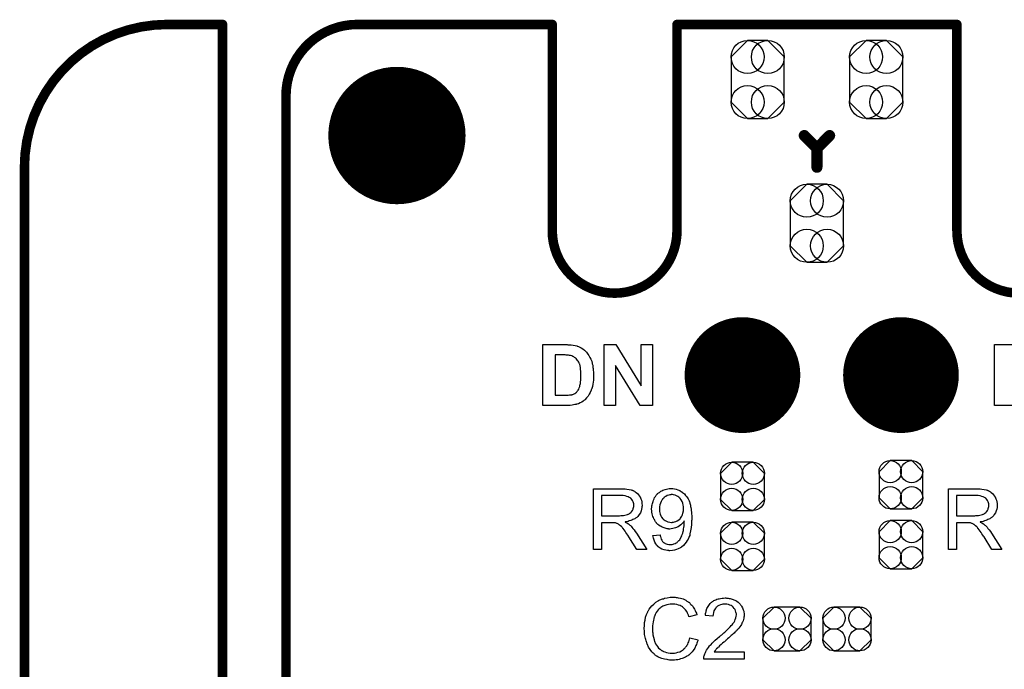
# Model space of a CAD drawing. Extents: x -0.07 to 0.95, y -0.15 to 1.54.
# Tile 19 of 22: x -0.05 to 0.57, y 1.13 to 1.54. Entities that reach past the tile are written whole.
import ezdxf

# ---------------------------------------------------------------- set-up
doc = ezdxf.new("R2010")
doc.units = 0
doc.layers.get('0').update_dxf_attribs({"linetype": 'CONTINUOUS'})
for name, color, linetype in [('gko', 6, 'CONTINUOUS'), ('gto', 2, 'CONTINUOUS'), ('gts', 1, 'CONTINUOUS')]:
    doc.layers.add(name, color=color, linetype=linetype)

# ---------------------------------------------------------------- blocks, each defined once
blk = doc.blocks.new('D45')
at = {"const_width": 0.003}
blk.add_lwpolyline([(-0.0015, 0, 1), (0.0015, 0, 1)], format="xyb", close=True, dxfattribs=at)
blk = doc.blocks.new('D72')
at = {"const_width": 0.0035}
blk.add_lwpolyline([(-0.00175, 0, 1), (0.00175, 0, 1)], format="xyb", close=True, dxfattribs=at)
blk = doc.blocks.new('D41')
at = {"const_width": 0.0433}
blk.add_lwpolyline([(-0.02165, 0, 1), (0.02165, 0, 1)], format="xyb", close=True, dxfattribs=at)
blk = doc.blocks.new('D78')
blk.add_lwpolyline([(0.0152, -0.0068), (0.0152, 0.0068), (0.0082, 0.0138), (-0.0082, 0.0138), (-0.0152, 0.0068), (-0.0152, -0.0068), (-0.0082, -0.0138), (0.0082, -0.0138)], close=True)
for centre in [(-0.0082, 0.0068), (0.0082, 0.0068), (-0.0082, -0.0068), (0.0082, -0.0068)]:
    blk.add_circle(centre, 0.007)
blk = doc.blocks.new('D83')
blk.add_lwpolyline([(-0.0068, -0.0152), (0.0068, -0.0152), (0.0138, -0.0082), (0.0138, 0.0082), (0.0068, 0.0152), (-0.0068, 0.0152), (-0.0138, 0.0082), (-0.0138, -0.0082)], close=True)
for centre in [(-0.0068, 0.0082), (0.0068, 0.0082), (-0.0068, -0.0082), (0.0068, -0.0082)]:
    blk.add_circle(centre, 0.007)
blk = doc.blocks.new('D84')
blk.add_lwpolyline([(0.0168, -0.0142), (0.0168, 0.0142), (0.0064, 0.0246), (-0.0064, 0.0246), (-0.0168, 0.0142), (-0.0168, -0.0142), (-0.0064, -0.0246), (0.0064, -0.0246)], close=True)
for centre in [(-0.0064, 0.0142), (0.0064, 0.0142), (-0.0064, -0.0142), (0.0064, -0.0142)]:
    blk.add_circle(centre, 0.0104)
blk = doc.blocks.new('D52')
at = {"const_width": 0.0365}
blk.add_lwpolyline([(-0.01825, 0, 1), (0.01825, 0, 1)], format="xyb", close=True, dxfattribs=at)

msp = doc.modelspace()

# ---------------------------------------------------------------- linework, layer by layer
at = {"layer": 'gko', "color": 6, "const_width": 0.006}
for points in [[(0.04, 1.54, 0.414214), (-0.05, 1.45)], [(0.16, 1.54, 0.414214), (0.115, 1.495)], [(0.283, 1.41, 1), (0.3617, 1.41)], [(0.5383, 1.41, 1), (0.617, 1.41)]]:
    msp.add_lwpolyline(points, format="xyb", dxfattribs=at)
for points in [[(0.04, 1.54), (0.04, 1.54)], [(0.04, 1.54), (0.04, 1.54)], [(0.04, 1.54), (0.075, 1.54)], [(0.075, 0.9764), (0.075, 1.54)], [(0.16, 1.54), (0.16, 1.54)], [(0.16, 1.54), (0.16, 1.54)], [(0.16, 1.54), (0.283, 1.54)], [(0.283, 1.41), (0.283, 1.54)], [(0.3617, 1.41), (0.3617, 1.54)], [(0.3617, 1.54), (0.5383, 1.54)], [(0.5383, 1.41), (0.5383, 1.54)], [(0.115, 1), (0.115, 1.495)], [(-0.05, -0.15), (-0.05, 1.45)], [(0.283, 1.41), (0.283, 1.41)], [(0.283, 1.41), (0.283, 1.41)], [(0.5383, 1.41), (0.5383, 1.41)], [(0.5383, 1.41), (0.5383, 1.41)]]:
    msp.add_lwpolyline(points, dxfattribs=at)
at = {"layer": 'gto', "color": 2, "const_width": 0.007}
for points in [[(0.442, 1.47), (0.45, 1.462)], [(0.45, 1.462), (0.458, 1.47)], [(0.45, 1.45), (0.45, 1.462)]]:
    msp.add_lwpolyline(points, dxfattribs=at)
at = {"layer": 'gto', "color": 2}
for points in [[(0.2928, 1.3381), (0.2938, 1.3381), (0.295, 1.338), (0.2962, 1.3379), (0.2974, 1.3377), (0.2984, 1.3374), (0.2985, 1.3374), (0.2986, 1.3374), (0.2988, 1.3373), (0.299, 1.3373), (0.2996, 1.337), (0.3004, 1.3366), (0.3013, 1.3361), (0.3023, 1.3355), (0.3033, 1.3348), (0.3042, 1.3339), (0.3043, 1.3339), (0.3043, 1.3338), (0.3046, 1.3334), (0.305, 1.3329), (0.3055, 1.3322), (0.3061, 1.3313), (0.3067, 1.3302), (0.3074, 1.329), (0.3079, 1.3277), (0.3079, 1.3276), (0.3079, 1.3275), (0.308, 1.3273), (0.3081, 1.327), (0.3081, 1.3267), (0.3082, 1.3262), (0.3084, 1.3257), (0.3085, 1.3252), (0.3086, 1.3246), (0.3087, 1.3238), (0.3089, 1.3231), (0.3089, 1.3223), (0.3091, 1.3206), (0.3091, 1.3186), (0.3091, 1.3186), (0.3091, 1.3184), (0.3091, 1.3182), (0.3091, 1.3178), (0.3091, 1.3174), (0.3091, 1.3169), (0.309, 1.3164), (0.309, 1.3158), (0.3089, 1.3145), (0.3086, 1.3132), (0.3083, 1.3118), (0.3079, 1.3105), (0.3079, 1.3104), (0.3079, 1.3103), (0.3077, 1.3101), (0.3076, 1.3097), (0.3075, 1.3094), (0.3073, 1.309), (0.3069, 1.308), (0.3063, 1.307), (0.3056, 1.3058), (0.3047, 1.3047), (0.3038, 1.3036), (0.3037, 1.3035), (0.3034, 1.3033), (0.303, 1.303), (0.3024, 1.3025), (0.3016, 1.302), (0.3007, 1.3015), (0.2996, 1.301), (0.2984, 1.3006), (0.2983, 1.3006), (0.2983, 1.3005), (0.2981, 1.3005), (0.2979, 1.3005), (0.2973, 1.3004), (0.2965, 1.3002), (0.2956, 1.3), (0.2944, 1.2999), (0.293, 1.2999), (0.2915, 1.2998), (0.277, 1.2998), (0.277, 1.3382), (0.2923, 1.3382), (0.2928, 1.3381)], [(0.3463, 1.2998), (0.3385, 1.2998), (0.3229, 1.3251), (0.3229, 1.2998), (0.3157, 1.2998), (0.3157, 1.3382), (0.3232, 1.3382), (0.3391, 1.3123), (0.3391, 1.3382), (0.3463, 1.3382), (0.3463, 1.2998)], [(0.5765, 1.2998), (0.562, 1.2998), (0.562, 1.3382), (0.5773, 1.3382)], [(0.2898, 1.3317), (0.2848, 1.3317), (0.2848, 1.3063), (0.2916, 1.3063), (0.2923, 1.3063), (0.2931, 1.3063), (0.2939, 1.3065), (0.2946, 1.3065), (0.2952, 1.3066), (0.2953, 1.3066), (0.2955, 1.3067), (0.2959, 1.3068), (0.2963, 1.307), (0.2968, 1.3072), (0.2973, 1.3075), (0.2978, 1.3078), (0.2983, 1.3082), (0.2984, 1.3083), (0.2985, 1.3085), (0.2988, 1.3087), (0.299, 1.3091), (0.2993, 1.3096), (0.2997, 1.3102), (0.3, 1.311), (0.3003, 1.3119), (0.3003, 1.312), (0.3004, 1.312), (0.3004, 1.3122), (0.3004, 1.3124), (0.3005, 1.3126), (0.3006, 1.313), (0.3008, 1.3138), (0.3009, 1.3148), (0.301, 1.3159), (0.3011, 1.3174), (0.3011, 1.3189), (0.3011, 1.319), (0.3011, 1.3192), (0.3011, 1.3194), (0.3011, 1.3197), (0.3011, 1.3201), (0.3011, 1.3205), (0.301, 1.3214), (0.3009, 1.3226), (0.3008, 1.3237), (0.3006, 1.3248), (0.3003, 1.3258), (0.3003, 1.3258), (0.3003, 1.3259), (0.3001, 1.3262), (0.3, 1.3266), (0.2998, 1.3272), (0.2994, 1.3277), (0.299, 1.3283), (0.2986, 1.3289), (0.2981, 1.3295), (0.298, 1.3295), (0.2979, 1.3297), (0.2975, 1.3299), (0.2971, 1.3302), (0.2966, 1.3305), (0.296, 1.3308), (0.2953, 1.3311), (0.2945, 1.3313), (0.2945, 1.3313), (0.2942, 1.3314), (0.2938, 1.3314), (0.2932, 1.3315), (0.2928, 1.3315), (0.2923, 1.3316), (0.2918, 1.3316), (0.2912, 1.3317), (0.2905, 1.3317), (0.2898, 1.3317)], [(0.3273, 1.2474), (0.3278, 1.2474), (0.3289, 1.2473), (0.3301, 1.2471), (0.3315, 1.247), (0.3327, 1.2467), (0.3333, 1.2465), (0.3338, 1.2464), (0.3339, 1.2464), (0.3339, 1.2463), (0.3343, 1.2461), (0.3348, 1.2459), (0.3354, 1.2455), (0.336, 1.245), (0.3368, 1.2444), (0.3374, 1.2436), (0.3381, 1.2427), (0.3381, 1.2426), (0.3381, 1.2426), (0.3384, 1.2422), (0.3386, 1.2417), (0.3389, 1.241), (0.3392, 1.2401), (0.3395, 1.2391), (0.3396, 1.2381), (0.3397, 1.2369), (0.3397, 1.2369), (0.3397, 1.2368), (0.3397, 1.2365), (0.3396, 1.2363), (0.3396, 1.2359), (0.3396, 1.2355), (0.3394, 1.2345), (0.339, 1.2334), (0.3386, 1.2323), (0.3379, 1.2311), (0.3375, 1.2305), (0.337, 1.23), (0.337, 1.2299), (0.3369, 1.2299), (0.3368, 1.2297), (0.3365, 1.2295), (0.3363, 1.2293), (0.3359, 1.2291), (0.3355, 1.2288), (0.335, 1.2285), (0.3345, 1.2282), (0.3339, 1.2279), (0.3332, 1.2276), (0.3325, 1.2273), (0.3316, 1.2271), (0.3308, 1.2268), (0.3299, 1.2266), (0.3289, 1.2265), (0.329, 1.2264), (0.3292, 1.2263), (0.3295, 1.2261), (0.33, 1.2259), (0.331, 1.2253), (0.3315, 1.2249), (0.3319, 1.2245), (0.332, 1.2244), (0.3323, 1.2242), (0.3328, 1.2237), (0.3333, 1.2232), (0.3339, 1.2224), (0.3346, 1.2215), (0.3354, 1.2205), (0.3361, 1.2194), (0.3427, 1.209), (0.3364, 1.209), (0.3314, 1.217), (0.3314, 1.217), (0.3313, 1.2172), (0.3311, 1.2173), (0.331, 1.2175), (0.3306, 1.2182), (0.3301, 1.2189), (0.3295, 1.2198), (0.3289, 1.2207), (0.3283, 1.2215), (0.3277, 1.2223), (0.3276, 1.2223), (0.3275, 1.2225), (0.3272, 1.2229), (0.3268, 1.2233), (0.326, 1.2241), (0.3255, 1.2245), (0.3251, 1.2248), (0.325, 1.2249), (0.3249, 1.2249), (0.3247, 1.225), (0.3244, 1.2252), (0.324, 1.2254), (0.3237, 1.2255), (0.3228, 1.2258), (0.3227, 1.2258), (0.3226, 1.2259), (0.3224, 1.2259), (0.3221, 1.2259), (0.3217, 1.226), (0.3213, 1.226), (0.3207, 1.226), (0.3141, 1.226), (0.3141, 1.209), (0.309, 1.209), (0.309, 1.2474), (0.3268, 1.2474), (0.3273, 1.2474)], [(0.3262, 1.2431), (0.3141, 1.2431), (0.3141, 1.2304), (0.3255, 1.2304), (0.3262, 1.2305), (0.327, 1.2305), (0.3279, 1.2306), (0.3288, 1.2307), (0.3296, 1.2309), (0.3304, 1.2311), (0.3305, 1.2311), (0.3308, 1.2313), (0.3311, 1.2314), (0.3315, 1.2316), (0.332, 1.232), (0.3325, 1.2324), (0.333, 1.2329), (0.3334, 1.2334), (0.3335, 1.2335), (0.3336, 1.2337), (0.3338, 1.234), (0.334, 1.2345), (0.3341, 1.235), (0.3343, 1.2355), (0.3344, 1.2362), (0.3345, 1.2369), (0.3345, 1.2369), (0.3345, 1.237), (0.3344, 1.2373), (0.3344, 1.2378), (0.3343, 1.2385), (0.334, 1.2391), (0.3336, 1.2399), (0.3331, 1.2406), (0.3325, 1.2414), (0.3324, 1.2414), (0.3321, 1.2416), (0.3316, 1.2419), (0.3309, 1.2422), (0.3301, 1.2426), (0.329, 1.2429), (0.3277, 1.2431), (0.3262, 1.2431)], [(0.3584, 1.2475), (0.3587, 1.2475), (0.3591, 1.2475), (0.3601, 1.2473), (0.3611, 1.2471), (0.3623, 1.2467), (0.3634, 1.2462), (0.3646, 1.2455), (0.3647, 1.2455), (0.3647, 1.2454), (0.3649, 1.2453), (0.3651, 1.2451), (0.3657, 1.2447), (0.3664, 1.2441), (0.3671, 1.2432), (0.3679, 1.2422), (0.3687, 1.2411), (0.3693, 1.2397), (0.3693, 1.2397), (0.3694, 1.2396), (0.3695, 1.2394), (0.3696, 1.2391), (0.3697, 1.2387), (0.3699, 1.2382), (0.37, 1.2376), (0.3702, 1.237), (0.3703, 1.2363), (0.3705, 1.2355), (0.3706, 1.2346), (0.3707, 1.2336), (0.3708, 1.2326), (0.3709, 1.2315), (0.371, 1.2303), (0.371, 1.229), (0.371, 1.2289), (0.371, 1.2286), (0.371, 1.2283), (0.371, 1.2278), (0.3709, 1.2271), (0.3709, 1.2264), (0.3709, 1.2256), (0.3708, 1.2248), (0.3706, 1.2229), (0.3703, 1.2209), (0.3699, 1.219), (0.3697, 1.218), (0.3694, 1.2172), (0.3694, 1.2172), (0.3693, 1.217), (0.3692, 1.2168), (0.3691, 1.2165), (0.3689, 1.2162), (0.3687, 1.2157), (0.3682, 1.2148), (0.3675, 1.2137), (0.3667, 1.2126), (0.3657, 1.2116), (0.3646, 1.2106), (0.3646, 1.2106), (0.3644, 1.2105), (0.3643, 1.2104), (0.3641, 1.2103), (0.3637, 1.2101), (0.3634, 1.2099), (0.3629, 1.2097), (0.3625, 1.2095), (0.3614, 1.2091), (0.3602, 1.2087), (0.3588, 1.2084), (0.3572, 1.2083), (0.3568, 1.2083), (0.3565, 1.2084), (0.3561, 1.2084), (0.3557, 1.2084), (0.3546, 1.2087), (0.3535, 1.2089), (0.3522, 1.2094), (0.351, 1.21), (0.3504, 1.2104), (0.3498, 1.2108), (0.3498, 1.2109), (0.3497, 1.2109), (0.3496, 1.2111), (0.3494, 1.2113), (0.3492, 1.2116), (0.3489, 1.2119), (0.3483, 1.2127), (0.3478, 1.2137), (0.3472, 1.2149), (0.3468, 1.2163), (0.3465, 1.2179), (0.351, 1.2183), (0.351, 1.2182), (0.3511, 1.2181), (0.3511, 1.218), (0.3511, 1.2178), (0.3513, 1.2172), (0.3515, 1.2165), (0.3518, 1.2157), (0.3522, 1.2149), (0.3526, 1.2142), (0.3532, 1.2136), (0.3532, 1.2136), (0.3535, 1.2134), (0.3538, 1.2132), (0.3543, 1.2129), (0.3549, 1.2127), (0.3556, 1.2124), (0.3565, 1.2123), (0.3573, 1.2122), (0.3577, 1.2122), (0.3581, 1.2123), (0.3586, 1.2123), (0.3592, 1.2124), (0.3598, 1.2126), (0.3605, 1.2128), (0.3611, 1.2132), (0.3612, 1.2132), (0.3614, 1.2133), (0.3617, 1.2136), (0.3621, 1.2139), (0.3625, 1.2143), (0.3629, 1.2147), (0.3634, 1.2152), (0.3638, 1.2158), (0.3639, 1.2159), (0.364, 1.2162), (0.3642, 1.2165), (0.3644, 1.217), (0.3647, 1.2177), (0.365, 1.2185), (0.3653, 1.2194), (0.3656, 1.2204), (0.3656, 1.2204), (0.3656, 1.2205), (0.3656, 1.2207), (0.3657, 1.2209), (0.3658, 1.2214), (0.3659, 1.2222), (0.3661, 1.223), (0.3662, 1.224), (0.3662, 1.225), (0.3663, 1.2261), (0.3663, 1.2262), (0.3663, 1.2264), (0.3663, 1.2266), (0.3663, 1.2271), (0.3662, 1.227), (0.366, 1.2267), (0.3657, 1.2263), (0.3653, 1.2258), (0.3647, 1.2252), (0.3641, 1.2246), (0.3633, 1.224), (0.3624, 1.2234), (0.3623, 1.2234), (0.3619, 1.2232), (0.3614, 1.223), (0.3608, 1.2228), (0.36, 1.2225), (0.3591, 1.2223), (0.3581, 1.2221), (0.3571, 1.222), (0.3566, 1.222), (0.3563, 1.2221), (0.3558, 1.2222), (0.3554, 1.2222), (0.3548, 1.2223), (0.3543, 1.2225), (0.353, 1.2229), (0.3523, 1.2232), (0.3517, 1.2235), (0.351, 1.2239), (0.3503, 1.2244), (0.3496, 1.2249), (0.349, 1.2255), (0.349, 1.2255), (0.3488, 1.2256), (0.3487, 1.2258), (0.3485, 1.2261), (0.3482, 1.2265), (0.348, 1.2269), (0.3477, 1.2274), (0.3474, 1.2279), (0.3471, 1.2285), (0.3468, 1.2292), (0.3465, 1.23), (0.3462, 1.2308), (0.346, 1.2316), (0.3459, 1.2326), (0.3458, 1.2335), (0.3457, 1.2346), (0.3457, 1.2346), (0.3457, 1.2349), (0.3457, 1.2351), (0.3458, 1.2355), (0.3459, 1.236), (0.3459, 1.2366), (0.346, 1.2372), (0.3462, 1.238), (0.3466, 1.2394), (0.3469, 1.2402), (0.3472, 1.241), (0.3476, 1.2418), (0.3481, 1.2425), (0.3486, 1.2433), (0.3492, 1.244), (0.3492, 1.244), (0.3493, 1.2441), (0.3495, 1.2443), (0.3498, 1.2445), (0.3501, 1.2448), (0.3506, 1.2451), (0.351, 1.2454), (0.3516, 1.2458), (0.3521, 1.2461), (0.3528, 1.2464), (0.3543, 1.247), (0.3551, 1.2472), (0.356, 1.2474), (0.3568, 1.2475), (0.3578, 1.2476), (0.3582, 1.2476), (0.3584, 1.2475)], [(0.3589, 1.2437), (0.3581, 1.2437), (0.3578, 1.2436), (0.3572, 1.2436), (0.3565, 1.2434), (0.3556, 1.2431), (0.3547, 1.2426), (0.3537, 1.242), (0.3533, 1.2415), (0.3528, 1.2411), (0.3528, 1.241), (0.3527, 1.241), (0.3526, 1.2408), (0.3525, 1.2406), (0.3521, 1.2401), (0.3517, 1.2393), (0.3513, 1.2384), (0.3509, 1.2372), (0.3507, 1.2359), (0.3506, 1.2344), (0.3506, 1.2344), (0.3506, 1.2343), (0.3506, 1.2341), (0.3506, 1.2338), (0.3506, 1.2335), (0.3507, 1.2331), (0.3508, 1.2323), (0.3511, 1.2314), (0.3515, 1.2304), (0.352, 1.2294), (0.3527, 1.2285), (0.3528, 1.2284), (0.3531, 1.2281), (0.3536, 1.2278), (0.3542, 1.2274), (0.3551, 1.2269), (0.356, 1.2265), (0.3571, 1.2263), (0.3582, 1.2262), (0.3586, 1.2262), (0.3588, 1.2263), (0.3594, 1.2263), (0.3601, 1.2265), (0.361, 1.2268), (0.3619, 1.2271), (0.3628, 1.2277), (0.3636, 1.2285), (0.3637, 1.2286), (0.3639, 1.2289), (0.3643, 1.2294), (0.3647, 1.2301), (0.3651, 1.231), (0.3654, 1.2321), (0.3657, 1.2334), (0.3658, 1.2348), (0.3658, 1.2349), (0.3658, 1.235), (0.3658, 1.2352), (0.3657, 1.2355), (0.3657, 1.2359), (0.3657, 1.2363), (0.3655, 1.2371), (0.3653, 1.2382), (0.3649, 1.2393), (0.3643, 1.2404), (0.3636, 1.2413), (0.3636, 1.2414), (0.3635, 1.2414), (0.3632, 1.2417), (0.3628, 1.2421), (0.3622, 1.2425), (0.3614, 1.2429), (0.3605, 1.2433), (0.3595, 1.2436), (0.3589, 1.2437)], [(0.5513, 1.2474), (0.5518, 1.2474), (0.5529, 1.2473), (0.5541, 1.2471), (0.5555, 1.247), (0.5567, 1.2467), (0.5573, 1.2465), (0.5578, 1.2464), (0.5579, 1.2464), (0.5579, 1.2463), (0.5583, 1.2461), (0.5588, 1.2459), (0.5594, 1.2455), (0.56, 1.245), (0.5608, 1.2444), (0.5614, 1.2436), (0.5621, 1.2427), (0.5621, 1.2426), (0.5621, 1.2426), (0.5624, 1.2422), (0.5626, 1.2417), (0.5629, 1.241), (0.5632, 1.2401), (0.5635, 1.2391), (0.5636, 1.2381), (0.5637, 1.2369), (0.5637, 1.2369), (0.5637, 1.2368), (0.5637, 1.2365), (0.5636, 1.2363), (0.5636, 1.2359), (0.5636, 1.2355), (0.5634, 1.2345), (0.563, 1.2334), (0.5626, 1.2323), (0.5619, 1.2311), (0.5615, 1.2305), (0.561, 1.23), (0.561, 1.2299), (0.5609, 1.2299), (0.5608, 1.2297), (0.5605, 1.2295), (0.5602, 1.2293), (0.5599, 1.2291), (0.5595, 1.2288), (0.559, 1.2285), (0.5585, 1.2282), (0.5579, 1.2279), (0.5572, 1.2276), (0.5565, 1.2273), (0.5556, 1.2271), (0.5548, 1.2268), (0.5539, 1.2266), (0.5529, 1.2265), (0.553, 1.2264), (0.5532, 1.2263), (0.5535, 1.2261), (0.554, 1.2259), (0.555, 1.2253), (0.5555, 1.2249), (0.5559, 1.2245), (0.556, 1.2244), (0.5563, 1.2242), (0.5568, 1.2237), (0.5573, 1.2232), (0.5579, 1.2224), (0.5586, 1.2215), (0.5594, 1.2205), (0.5601, 1.2194), (0.5667, 1.209), (0.5604, 1.209), (0.5554, 1.217), (0.5554, 1.217), (0.5553, 1.2172), (0.5551, 1.2173), (0.555, 1.2175), (0.5546, 1.2182), (0.5541, 1.2189), (0.5535, 1.2198), (0.5529, 1.2207), (0.5523, 1.2215), (0.5517, 1.2223), (0.5516, 1.2223), (0.5515, 1.2225), (0.5512, 1.2229), (0.5508, 1.2233), (0.55, 1.2241), (0.5495, 1.2245), (0.5491, 1.2248), (0.549, 1.2249), (0.5489, 1.2249), (0.5487, 1.225), (0.5484, 1.2252), (0.548, 1.2254), (0.5477, 1.2255), (0.5468, 1.2258), (0.5467, 1.2258), (0.5466, 1.2259), (0.5464, 1.2259), (0.5461, 1.2259), (0.5457, 1.226), (0.5453, 1.226), (0.5447, 1.226), (0.5381, 1.226), (0.5381, 1.209), (0.533, 1.209), (0.533, 1.2474), (0.5508, 1.2474), (0.5513, 1.2474)], [(0.5502, 1.2431), (0.5381, 1.2431), (0.5381, 1.2304), (0.5495, 1.2304), (0.5502, 1.2305), (0.551, 1.2305), (0.5519, 1.2306), (0.5528, 1.2307), (0.5536, 1.2309), (0.5544, 1.2311), (0.5545, 1.2311), (0.5548, 1.2313), (0.5551, 1.2314), (0.5555, 1.2316), (0.556, 1.232), (0.5565, 1.2324), (0.557, 1.2329), (0.5574, 1.2334), (0.5575, 1.2335), (0.5576, 1.2337), (0.5578, 1.234), (0.558, 1.2345), (0.5581, 1.235), (0.5583, 1.2355), (0.5584, 1.2362), (0.5585, 1.2369), (0.5585, 1.2369), (0.5585, 1.237), (0.5584, 1.2373), (0.5584, 1.2378), (0.5583, 1.2385), (0.558, 1.2391), (0.5576, 1.2399), (0.5571, 1.2406), (0.5565, 1.2414), (0.5564, 1.2414), (0.5561, 1.2416), (0.5556, 1.2419), (0.5549, 1.2422), (0.5541, 1.2426), (0.553, 1.2429), (0.5517, 1.2431), (0.5502, 1.2431)], [(0.36, 1.179), (0.3605, 1.179), (0.3611, 1.1789), (0.3618, 1.1789), (0.3625, 1.1787), (0.364, 1.1784), (0.3656, 1.1779), (0.3665, 1.1775), (0.3673, 1.1771), (0.368, 1.1766), (0.3688, 1.1761), (0.3689, 1.1761), (0.369, 1.176), (0.3692, 1.1759), (0.3695, 1.1756), (0.3697, 1.1753), (0.3701, 1.1749), (0.3705, 1.1745), (0.371, 1.174), (0.3714, 1.1735), (0.3719, 1.1728), (0.3724, 1.1721), (0.3728, 1.1714), (0.3732, 1.1706), (0.3736, 1.1697), (0.374, 1.1689), (0.3743, 1.1679), (0.3693, 1.1667), (0.3693, 1.1668), (0.3692, 1.1669), (0.3691, 1.1671), (0.369, 1.1674), (0.3689, 1.1677), (0.3688, 1.1681), (0.3683, 1.169), (0.3678, 1.17), (0.3671, 1.171), (0.3663, 1.172), (0.3654, 1.1728), (0.3653, 1.1729), (0.3649, 1.1731), (0.3644, 1.1734), (0.3636, 1.1738), (0.3627, 1.1741), (0.3616, 1.1745), (0.3604, 1.1747), (0.359, 1.1747), (0.3585, 1.1747), (0.3583, 1.1747), (0.3579, 1.1747), (0.3574, 1.1746), (0.3564, 1.1745), (0.3552, 1.1742), (0.354, 1.1739), (0.3527, 1.1733), (0.3515, 1.1726), (0.3515, 1.1726), (0.3514, 1.1725), (0.351, 1.1722), (0.3505, 1.1717), (0.3499, 1.1711), (0.3492, 1.1702), (0.3485, 1.1693), (0.3479, 1.1681), (0.3474, 1.1669), (0.3474, 1.1668), (0.3473, 1.1667), (0.3473, 1.1665), (0.3472, 1.1663), (0.3471, 1.1659), (0.347, 1.1655), (0.3468, 1.1646), (0.3466, 1.1635), (0.3464, 1.1623), (0.3463, 1.1609), (0.3462, 1.1595), (0.3462, 1.1594), (0.3462, 1.1593), (0.3462, 1.159), (0.3462, 1.1586), (0.3463, 1.1583), (0.3463, 1.1578), (0.3463, 1.1572), (0.3464, 1.1566), (0.3465, 1.1553), (0.3468, 1.1538), (0.3472, 1.1524), (0.3476, 1.1509), (0.3476, 1.1509), (0.3477, 1.1508), (0.3478, 1.1506), (0.3479, 1.1503), (0.3482, 1.1497), (0.3487, 1.1489), (0.3493, 1.148), (0.3501, 1.147), (0.351, 1.1462), (0.352, 1.1454), (0.3521, 1.1454), (0.3522, 1.1454), (0.3524, 1.1453), (0.3526, 1.1452), (0.3529, 1.1451), (0.3532, 1.1449), (0.354, 1.1446), (0.355, 1.1442), (0.3561, 1.1439), (0.3573, 1.1437), (0.3586, 1.1437), (0.359, 1.1437), (0.3593, 1.1437), (0.3597, 1.1437), (0.3601, 1.1438), (0.3611, 1.144), (0.3623, 1.1443), (0.3634, 1.1447), (0.3646, 1.1453), (0.3653, 1.1457), (0.3658, 1.1461), (0.3659, 1.1462), (0.3659, 1.1462), (0.3661, 1.1464), (0.3663, 1.1465), (0.3665, 1.1468), (0.3668, 1.1472), (0.3671, 1.1475), (0.3674, 1.1479), (0.3678, 1.1484), (0.3681, 1.149), (0.3685, 1.1495), (0.3688, 1.1502), (0.3691, 1.1509), (0.3694, 1.1517), (0.3696, 1.1525), (0.3699, 1.1534), (0.375, 1.1522), (0.375, 1.1521), (0.3749, 1.1519), (0.3748, 1.1515), (0.3746, 1.1511), (0.3745, 1.1506), (0.3742, 1.15), (0.374, 1.1493), (0.3736, 1.1486), (0.3729, 1.147), (0.3719, 1.1455), (0.3712, 1.1447), (0.3706, 1.1439), (0.37, 1.1433), (0.3692, 1.1426), (0.3691, 1.1426), (0.369, 1.1424), (0.3688, 1.1423), (0.3685, 1.1421), (0.368, 1.1418), (0.3676, 1.1416), (0.367, 1.1413), (0.3664, 1.141), (0.3656, 1.1407), (0.3649, 1.1404), (0.364, 1.1401), (0.3631, 1.1398), (0.3622, 1.1396), (0.3612, 1.1395), (0.3601, 1.1394), (0.359, 1.1393), (0.3584, 1.1393), (0.358, 1.1394), (0.3575, 1.1394), (0.3569, 1.1394), (0.3562, 1.1396), (0.3554, 1.1397), (0.3538, 1.1399), (0.3522, 1.1404), (0.3505, 1.141), (0.3497, 1.1414), (0.3489, 1.1418), (0.3489, 1.1419), (0.3488, 1.1419), (0.3485, 1.1421), (0.3483, 1.1423), (0.348, 1.1426), (0.3476, 1.1429), (0.3472, 1.1433), (0.3467, 1.1437), (0.3463, 1.1442), (0.3458, 1.1447), (0.3448, 1.146), (0.3438, 1.1475), (0.343, 1.1492), (0.343, 1.1492), (0.3429, 1.1494), (0.3428, 1.1497), (0.3427, 1.15), (0.3426, 1.1504), (0.3424, 1.151), (0.3422, 1.1516), (0.342, 1.1523), (0.3418, 1.153), (0.3416, 1.1538), (0.3413, 1.1555), (0.3411, 1.1575), (0.341, 1.1595), (0.341, 1.1595), (0.341, 1.1598), (0.341, 1.1601), (0.3411, 1.1605), (0.3411, 1.161), (0.3411, 1.1616), (0.3412, 1.1623), (0.3413, 1.163), (0.3416, 1.1646), (0.3419, 1.1664), (0.3425, 1.1682), (0.3433, 1.1699), (0.3433, 1.17), (0.3434, 1.1701), (0.3435, 1.1704), (0.3437, 1.1706), (0.3439, 1.171), (0.3442, 1.1715), (0.3449, 1.1725), (0.3459, 1.1736), (0.347, 1.1747), (0.3483, 1.1758), (0.3498, 1.1767), (0.3498, 1.1768), (0.35, 1.1769), (0.3502, 1.177), (0.3505, 1.1771), (0.3509, 1.1773), (0.3514, 1.1775), (0.3519, 1.1777), (0.3525, 1.1779), (0.3532, 1.1781), (0.3539, 1.1784), (0.3555, 1.1787), (0.3573, 1.179), (0.3591, 1.1791), (0.3596, 1.1791), (0.36, 1.179)], [(0.3929, 1.1785), (0.3934, 1.1785), (0.3939, 1.1784), (0.3946, 1.1783), (0.3952, 1.1782), (0.3966, 1.1778), (0.3981, 1.1772), (0.3988, 1.1769), (0.3995, 1.1765), (0.4002, 1.176), (0.4008, 1.1755), (0.4008, 1.1754), (0.4009, 1.1754), (0.4011, 1.1751), (0.4013, 1.1749), (0.4015, 1.1746), (0.4018, 1.1742), (0.4021, 1.1739), (0.4024, 1.1734), (0.403, 1.1723), (0.4035, 1.171), (0.4038, 1.1703), (0.4039, 1.1695), (0.404, 1.1687), (0.404, 1.1679), (0.404, 1.1678), (0.404, 1.1675), (0.404, 1.1671), (0.4039, 1.1665), (0.4038, 1.1658), (0.4036, 1.165), (0.4034, 1.1642), (0.403, 1.1634), (0.403, 1.1633), (0.4029, 1.163), (0.4027, 1.1625), (0.4023, 1.1619), (0.4019, 1.1613), (0.4013, 1.1604), (0.4007, 1.1596), (0.3999, 1.1586), (0.3998, 1.1585), (0.3995, 1.1582), (0.3992, 1.1579), (0.3989, 1.1576), (0.3986, 1.1573), (0.3982, 1.1569), (0.3977, 1.1564), (0.3972, 1.1559), (0.3966, 1.1554), (0.3959, 1.1548), (0.3952, 1.1542), (0.3944, 1.1534), (0.3936, 1.1527), (0.3927, 1.1519), (0.3926, 1.1519), (0.3925, 1.1518), (0.3923, 1.1516), (0.392, 1.1514), (0.3917, 1.151), (0.3913, 1.1507), (0.3904, 1.15), (0.3895, 1.1492), (0.3886, 1.1483), (0.3878, 1.1476), (0.3875, 1.1473), (0.3872, 1.147), (0.3871, 1.147), (0.387, 1.1468), (0.3867, 1.1466), (0.3865, 1.1463), (0.3862, 1.1459), (0.3858, 1.1455), (0.3852, 1.1446), (0.4041, 1.1446), (0.4041, 1.14), (0.3786, 1.14), (0.3786, 1.1401), (0.3786, 1.1403), (0.3786, 1.1406), (0.3787, 1.1411), (0.3787, 1.1416), (0.3789, 1.1421), (0.379, 1.1427), (0.3792, 1.1433), (0.3792, 1.1433), (0.3792, 1.1434), (0.3794, 1.1437), (0.3796, 1.1442), (0.3799, 1.1449), (0.3803, 1.1457), (0.3809, 1.1465), (0.3815, 1.1474), (0.3823, 1.1484), (0.3823, 1.1484), (0.3824, 1.1485), (0.3827, 1.1488), (0.3832, 1.1493), (0.3839, 1.15), (0.3847, 1.1509), (0.3858, 1.1519), (0.3871, 1.153), (0.3885, 1.1542), (0.3885, 1.1542), (0.3887, 1.1544), (0.3891, 1.1547), (0.3895, 1.155), (0.39, 1.1554), (0.3906, 1.1559), (0.3912, 1.1565), (0.3919, 1.1571), (0.3933, 1.1584), (0.3947, 1.1598), (0.3953, 1.1604), (0.3959, 1.1611), (0.3965, 1.1617), (0.3969, 1.1623), (0.3969, 1.1624), (0.3971, 1.1624), (0.3972, 1.1626), (0.3973, 1.1628), (0.3977, 1.1634), (0.3981, 1.1641), (0.3985, 1.165), (0.3989, 1.166), (0.3991, 1.167), (0.3992, 1.168), (0.3992, 1.1681), (0.3992, 1.1681), (0.3992, 1.1685), (0.3991, 1.169), (0.3989, 1.1696), (0.3987, 1.1704), (0.3983, 1.1712), (0.3978, 1.172), (0.3972, 1.1727), (0.3971, 1.1729), (0.3968, 1.1731), (0.3964, 1.1734), (0.3958, 1.1737), (0.395, 1.1741), (0.3941, 1.1744), (0.3931, 1.1746), (0.3919, 1.1747), (0.3916, 1.1747), (0.3913, 1.1746), (0.3907, 1.1746), (0.3899, 1.1744), (0.3891, 1.1742), (0.3881, 1.1738), (0.3872, 1.1733), (0.3864, 1.1726), (0.3863, 1.1725), (0.3861, 1.1722), (0.3857, 1.1718), (0.3854, 1.1711), (0.385, 1.1704), (0.3847, 1.1694), (0.3845, 1.1682), (0.3843, 1.167), (0.3795, 1.1675), (0.3795, 1.1675), (0.3796, 1.1677), (0.3796, 1.168), (0.3796, 1.1684), (0.3797, 1.1688), (0.3799, 1.1693), (0.38, 1.1699), (0.3802, 1.1705), (0.3806, 1.1719), (0.3813, 1.1732), (0.3817, 1.1739), (0.3822, 1.1745), (0.3827, 1.1751), (0.3832, 1.1757), (0.3833, 1.1757), (0.3834, 1.1758), (0.3836, 1.176), (0.3838, 1.1761), (0.3842, 1.1764), (0.3846, 1.1766), (0.385, 1.1769), (0.3856, 1.1771), (0.3862, 1.1774), (0.3868, 1.1777), (0.3876, 1.1779), (0.3883, 1.1781), (0.3892, 1.1783), (0.3901, 1.1785), (0.391, 1.1785), (0.392, 1.1786), (0.3926, 1.1786), (0.3929, 1.1785)]]:
    msp.add_lwpolyline(points, dxfattribs=at)

# ---------------------------------------------------------------- block references
at = {"layer": 'gko'}
for p in [(0.04, 1.54), (0.04, 1.54), (0.04, 1.54), (0.04, 1.54), (0.075, 1.54), (0.075, 1.54), (0.16, 1.54), (0.16, 1.54), (0.16, 1.54), (0.16, 1.54), (0.283, 1.54), (0.283, 1.54), (0.3617, 1.54), (0.3617, 1.54), (0.5383, 1.54), (0.5383, 1.54), (0.115, 1.495), (0.115, 1.495), (-0.05, 1.45), (-0.05, 1.45), (0.283, 1.41), (0.283, 1.41), (0.283, 1.41), (0.283, 1.41), (0.3617, 1.41), (0.3617, 1.41), (0.5383, 1.41), (0.5383, 1.41), (0.5383, 1.41), (0.5383, 1.41)]:
    msp.add_blockref('D45', p, dxfattribs=at)
at = {"layer": 'gto'}
for p in [(0.442, 1.47), (0.458, 1.47), (0.45, 1.462), (0.45, 1.462), (0.45, 1.462), (0.45, 1.45)]:
    msp.add_blockref('D72', p, dxfattribs=at)
at = {"layer": 'gts'}
for name, p in [('D84', (0.4126, 1.5053)), ('D84', (0.4874, 1.5053)), ('D41', (0.185, 1.47)), ('D84', (0.45, 1.4147)), ('D52', (0.403, 1.319)), ('D52', (0.503, 1.319)), ('D83', (0.403, 1.2489)), ('D83', (0.503, 1.2499)), ('D83', (0.403, 1.2111)), ('D83', (0.503, 1.2121)), ('D78', (0.4311, 1.159)), ('D78', (0.4689, 1.159))]:
    msp.add_blockref(name, p, dxfattribs=at)

doc.saveas('drawing.dxf')
